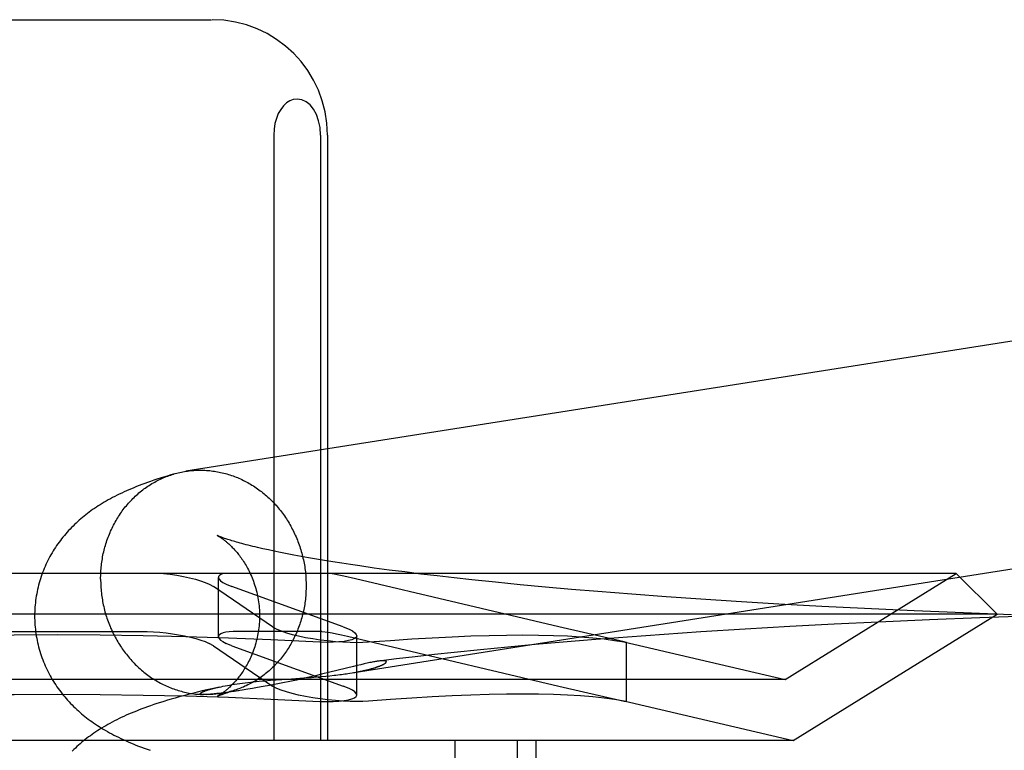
# Model space of a CAD drawing. Header units: inches. Extents: x 0 to 218, y 0 to 141.
# Tile 27 of 76: x 66.821 to 66.992, y 72.867 to 72.993. Entities that reach past the tile are written whole.
import ezdxf

# ---------------------------------------------------------------- set-up
doc = ezdxf.new("R2010")
doc.units = ezdxf.units.IN
doc.header["$LTSCALE"] = 11.987179
doc.header["$MEASUREMENT"] = 0
doc.linetypes.add('HIDDEN', pattern=[0.2, 0.1, -0.1])
doc.layers.add('DEFAULT_2', color=8, linetype='HIDDEN')

msp = doc.modelspace()

# ---------------------------------------------------------------- linework, layer by layer
at = {"layer": 'DEFAULT_2', "color": 8, "linetype": 'HIDDEN'}
for p, q in [((66.80077, 72.99321), (66.85432, 72.99321)), ((66.86511, 72.97321), (66.86511, 72.86821)), ((66.87322, 72.97321), (66.87322, 72.86821)), ((66.87442, 72.97321), (66.87442, 72.86821)), ((66.86418, 72.90127), (66.86321, 72.90148)), ((66.8652, 72.90105), (66.86418, 72.90127)), ((66.86628, 72.90083), (66.8652, 72.90105)), ((66.86742, 72.9006), (66.86628, 72.90083)), ((66.86861, 72.90037), (66.86742, 72.9006)), ((66.86986, 72.90014), (66.86861, 72.90037)), ((66.87116, 72.89991), (66.86986, 72.90014)), ((66.87252, 72.89967), (66.87116, 72.89991)), ((66.87392, 72.89944), (66.87252, 72.89967)), ((66.87538, 72.8992), (66.87392, 72.89944)), ((66.87689, 72.89897), (66.87538, 72.8992)), ((66.87844, 72.89873), (66.87689, 72.89897)), ((66.88005, 72.8985), (66.87844, 72.89873)), ((66.88254, 72.89814), (66.88005, 72.8985)), ((66.98348, 72.89721), (66.67162, 72.89721)), ((66.87926, 72.89627), (66.87727, 72.89672)), ((66.88513, 72.89779), (66.88254, 72.89814)), ((66.88782, 72.89745), (66.88513, 72.89779)), ((66.89059, 72.8971), (66.88782, 72.89745)), ((66.89346, 72.89676), (66.89059, 72.8971)), ((66.89641, 72.89643), (66.89346, 72.89676)), ((66.9538, 72.8788), (66.98348, 72.89721)), ((66.98348, 72.89721), (66.99055, 72.89014)), ((66.8539, 72.89535), (66.85464, 72.89494)), ((66.85551, 72.88623), (66.85551, 72.8965)), ((66.85685, 72.89535), (66.85785, 72.89494)), ((66.91453, 72.88794), (66.87926, 72.89627)), ((66.89944, 72.8961), (66.89641, 72.89643)), ((66.90359, 72.89566), (66.89944, 72.8961)), ((66.90787, 72.89524), (66.90359, 72.89566)), ((66.91226, 72.89483), (66.90787, 72.89524)), ((66.86491, 72.88794), (66.85464, 72.89494)), ((66.87716, 72.88794), (66.85785, 72.89494)), ((66.91675, 72.89444), (66.91226, 72.89483)), ((66.92134, 72.89405), (66.91675, 72.89444)), ((66.92719, 72.89359), (66.92134, 72.89405)), ((66.93315, 72.89315), (66.92719, 72.89359)), ((66.93919, 72.89273), (66.93315, 72.89315)), ((66.94531, 72.89233), (66.93919, 72.89273)), ((66.95271, 72.89189), (66.94531, 72.89233)), ((66.96014, 72.89147), (66.95271, 72.89189)), ((66.99055, 72.89014), (66.66455, 72.89014)), ((66.95518, 72.86821), (66.99055, 72.89014)), ((66.96758, 72.8911), (66.96014, 72.89147)), ((66.9762, 72.8907), (66.96758, 72.8911)), ((66.98472, 72.89035), (66.9762, 72.8907)), ((66.99308, 72.89004), (66.98472, 72.89035)), ((66.9623, 72.88839), (66.95459, 72.88799)), ((66.96998, 72.88877), (66.9623, 72.88839)), ((66.97884, 72.88915), (66.96998, 72.88877)), ((66.98756, 72.88949), (66.97884, 72.88915)), ((66.99608, 72.88978), (66.98756, 72.88949)), ((66.81296, 72.88715), (66.84213, 72.88715)), ((66.87342, 72.88715), (66.85884, 72.88715)), ((66.86491, 72.88794), (66.86565, 72.88754)), ((66.87342, 72.88715), (66.87454, 72.887)), ((66.87716, 72.88794), (66.87816, 72.88754)), ((66.92587, 72.88535), (66.91453, 72.88794)), ((66.9328, 72.88663), (66.92648, 72.88617)), ((66.93917, 72.88706), (66.9328, 72.88663)), ((66.94686, 72.88754), (66.93917, 72.88706)), ((66.95459, 72.88799), (66.94686, 72.88754)), ((66.85464, 72.88467), (66.8539, 72.88508)), ((66.85785, 72.88467), (66.85685, 72.88508)), ((66.87787, 72.88631), (66.88008, 72.88581)), ((66.8795, 72.87612), (66.8795, 72.88639)), ((66.88008, 72.88581), (66.88372, 72.88496)), ((66.88372, 72.88496), (66.91453, 72.87767)), ((66.91046, 72.88487), (66.90568, 72.88443)), ((66.91532, 72.88529), (66.91046, 72.88487)), ((66.92024, 72.88569), (66.91532, 72.88529)), ((66.92648, 72.88617), (66.92024, 72.88569)), ((66.92584, 72.88536), (66.9538, 72.8788)), ((66.92586, 72.88532), (66.92626, 72.88525)), ((66.92626, 72.88525), (66.92587, 72.88535)), ((66.92626, 72.87498), (66.92626, 72.88526)), ((66.85464, 72.88467), (66.86491, 72.87767)), ((66.85785, 72.88467), (66.87716, 72.87767)), ((66.89298, 72.88314), (66.88964, 72.88276)), ((66.89637, 72.8835), (66.89298, 72.88314)), ((66.90098, 72.88398), (66.89637, 72.8835)), ((66.90568, 72.88443), (66.90098, 72.88398)), ((66.88019, 72.88138), (66.87957, 72.88124)), ((66.88637, 72.88238), (66.88332, 72.882)), ((66.88964, 72.88276), (66.88637, 72.88238)), ((66.87337, 72.87971), (66.87234, 72.87947)), ((66.87483, 72.88007), (66.87337, 72.87971)), ((66.87891, 72.88107), (66.87483, 72.88007)), ((66.87833, 72.87991), (66.87873, 72.87998)), ((66.87957, 72.88124), (66.87891, 72.88107)), ((66.9538, 72.8788), (66.7013, 72.8788)), ((66.86257, 72.87851), (66.86355, 72.8786)), ((66.86355, 72.8786), (66.86455, 72.87868)), ((66.86551, 72.878), (66.86436, 72.87778)), ((66.86455, 72.87868), (66.86554, 72.87875)), ((66.86669, 72.87823), (66.86551, 72.878)), ((66.86554, 72.87875), (66.86751, 72.87889)), ((66.86787, 72.87847), (66.86669, 72.87823)), ((66.86751, 72.87889), (66.87034, 72.87909)), ((66.86903, 72.87872), (66.86787, 72.87847)), ((66.87017, 72.87897), (66.86903, 72.87872)), ((66.87127, 72.87922), (66.87017, 72.87897)), ((66.87034, 72.87909), (66.87167, 72.87918)), ((66.87234, 72.87947), (66.87127, 72.87922)), ((66.87167, 72.87918), (66.87252, 72.87925)), ((66.87252, 72.87925), (66.87333, 72.87932)), ((66.87333, 72.87932), (66.87412, 72.87939)), ((66.87412, 72.87939), (66.87486, 72.87947)), ((66.87486, 72.87947), (66.87557, 72.87954)), ((66.85349, 72.8762), (66.85342, 72.8762)), ((66.85358, 72.8762), (66.85349, 72.8762)), ((66.85367, 72.87621), (66.85358, 72.8762)), ((66.85377, 72.87622), (66.85367, 72.87621)), ((66.85388, 72.87622), (66.85377, 72.87622)), ((66.854, 72.87623), (66.85388, 72.87622)), ((66.85412, 72.87624), (66.854, 72.87623)), ((66.85426, 72.87625), (66.85412, 72.87624)), ((66.85441, 72.87627), (66.85426, 72.87625)), ((66.85569, 72.87751), (66.85439, 72.87722)), ((66.85458, 72.87628), (66.85441, 72.87627)), ((66.85475, 72.8763), (66.85458, 72.87628)), ((66.85495, 72.87632), (66.85475, 72.8763)), ((66.85526, 72.87636), (66.85495, 72.87632)), ((66.85561, 72.8764), (66.85526, 72.87636)), ((66.85599, 72.87644), (66.85561, 72.8764)), ((66.85643, 72.8765), (66.85599, 72.87644)), ((66.85694, 72.87657), (66.85643, 72.8765)), ((66.85753, 72.87665), (66.85694, 72.87657)), ((66.85822, 72.87675), (66.85753, 72.87665)), ((66.85902, 72.87687), (66.85822, 72.87675)), ((66.86063, 72.87712), (66.85961, 72.87696)), ((66.86141, 72.87726), (66.86063, 72.87712)), ((66.86229, 72.87741), (66.86141, 72.87726)), ((66.86328, 72.87758), (66.86229, 72.87741)), ((66.86436, 72.87778), (66.86328, 72.87758)), ((66.86565, 72.87727), (66.86491, 72.87767)), ((66.87816, 72.87727), (66.87716, 72.87767)), ((66.91453, 72.87767), (66.92587, 72.87508)), ((66.85292, 72.87619), (66.8529, 72.87619)), ((66.853, 72.87619), (66.85298, 72.87619)), ((66.85304, 72.87619), (66.85302, 72.87619)), ((66.85318, 72.87619), (66.85313, 72.87619)), ((66.85323, 72.87619), (66.85318, 72.87619)), ((66.85329, 72.87619), (66.85323, 72.87619)), ((66.85335, 72.87619), (66.85329, 72.87619)), ((66.85342, 72.8762), (66.85335, 72.87619)), ((66.92584, 72.87509), (66.95518, 72.86821)), ((66.92626, 72.87498), (66.92586, 72.87505)), ((66.92587, 72.87508), (66.92626, 72.87498)), ((66.95518, 72.86821), (66.69991, 72.86821)), ((66.89653, 72.86821), (66.89653, 72.71196)), ((66.90734, 72.86821), (66.90734, 72.71196)), ((66.91055, 72.86821), (66.91055, 72.71196))]:
    msp.add_line(p, q, dxfattribs=at)
for points in [[(66.86916, 72.97945), (66.8685, 72.97936), (66.86788, 72.97914), (66.86731, 72.97877), (66.86678, 72.97827), (66.86631, 72.97765), (66.8659, 72.97693), (66.86557, 72.9761), (66.86532, 72.97519), (66.86517, 72.97423), (66.86511, 72.97321)], [(66.87322, 72.97321), (66.87313, 72.97449), (66.87289, 72.97566), (66.87251, 72.97675), (66.872, 72.97768), (66.8714, 72.97843), (66.87072, 72.97898), (66.86997, 72.97932), (66.86916, 72.97945)], [(67.07035, 72.94938), (67.07008, 72.94938), (67.0698, 72.94939), (67.06953, 72.94938), (67.06925, 72.94938), (67.06898, 72.94936), (67.06871, 72.94935), (67.06843, 72.94932), (67.06816, 72.9493), (67.06789, 72.94927), (67.06762, 72.94923), (67.06735, 72.94919), (66.84986, 72.91491)], [(66.84793, 72.91448), (66.84727, 72.91429), (66.84662, 72.91409), (66.846, 72.9139), (66.84541, 72.91372), (66.84483, 72.91353), (66.84428, 72.91335), (66.84375, 72.91316), (66.84323, 72.91298), (66.84273, 72.9128), (66.84224, 72.91262), (66.84177, 72.91244), (66.8413, 72.91226), (66.84085, 72.91207), (66.84041, 72.91189), (66.83998, 72.91171), (66.83955, 72.91152), (66.83914, 72.91133), (66.83873, 72.91114), (66.83832, 72.91095), (66.83793, 72.91075), (66.83754, 72.91056), (66.83715, 72.91036), (66.83678, 72.91016), (66.83641, 72.90995), (66.83604, 72.90975), (66.83569, 72.90954), (66.83534, 72.90933), (66.835, 72.90912), (66.83466, 72.90891), (66.83434, 72.9087), (66.83402, 72.90848), (66.8337, 72.90827), (66.8334, 72.90805), (66.8331, 72.90783), (66.8328, 72.90761), (66.83251, 72.90738), (66.83222, 72.90715), (66.83194, 72.90692), (66.83165, 72.90668), (66.83138, 72.90644), (66.8311, 72.90619), (66.83082, 72.90594), (66.83055, 72.90568), (66.83029, 72.90542), (66.83003, 72.90516), (66.82977, 72.90489), (66.82952, 72.90462), (66.82927, 72.90435), (66.82903, 72.90407), (66.82879, 72.90379), (66.82855, 72.90351), (66.82832, 72.90322), (66.8281, 72.90293), (66.82788, 72.90263), (66.82766, 72.90233), (66.82745, 72.90203), (66.82724, 72.90172), (66.82704, 72.90141), (66.82684, 72.90109), (66.82665, 72.90077), (66.82646, 72.90045), (66.82628, 72.90012), (66.8261, 72.89979), (66.82593, 72.89945), (66.82576, 72.89912), (66.8256, 72.89877), (66.82545, 72.89843), (66.8253, 72.89808), (66.82515, 72.89772), (66.82502, 72.89737), (66.82488, 72.89701), (66.82476, 72.89665), (66.82464, 72.89628), (66.82453, 72.89592), (66.82442, 72.89555), (66.82432, 72.89517), (66.82423, 72.8948), (66.82414, 72.89442), (66.82406, 72.89405), (66.82399, 72.89367), (66.82392, 72.89328), (66.82386, 72.8929), (66.82381, 72.89252), (66.82376, 72.89213), (66.82372, 72.89175), (66.82369, 72.89136), (66.82367, 72.89097), (66.82365, 72.89058), (66.82364, 72.89019), (66.82364, 72.88983)], [(66.83508, 72.8962), (66.83508, 72.8965), (66.83509, 72.8968), (66.8351, 72.8971), (66.83511, 72.89739), (66.83513, 72.89769), (66.83515, 72.89799), (66.83518, 72.89829), (66.83521, 72.89858), (66.83525, 72.89888), (66.83529, 72.89917), (66.83533, 72.89947), (66.83538, 72.89976), (66.83543, 72.90005), (66.83549, 72.90035), (66.83555, 72.90064), (66.83562, 72.90093), (66.83568, 72.90121), (66.83576, 72.9015), (66.83583, 72.90178), (66.83592, 72.90207), (66.836, 72.90235), (66.83609, 72.90263), (66.83618, 72.90291), (66.83628, 72.90319), (66.83638, 72.90346), (66.83649, 72.90374), (66.8366, 72.90401), (66.83671, 72.90428), (66.83682, 72.90454), (66.83695, 72.90481), (66.83707, 72.90507), (66.8372, 72.90533), (66.83733, 72.90559), (66.83746, 72.90585), (66.8376, 72.9061), (66.83775, 72.90635), (66.83789, 72.9066), (66.83804, 72.90685), (66.8382, 72.90709), (66.83835, 72.90733), (66.83851, 72.90757), (66.83868, 72.90781), (66.83884, 72.90804), (66.83901, 72.90827), (66.83919, 72.9085), (66.83936, 72.90872), (66.83955, 72.90894), (66.83973, 72.90916), (66.83991, 72.90937), (66.8401, 72.90958), (66.8403, 72.90979), (66.84049, 72.90999), (66.84069, 72.91019), (66.84089, 72.91039), (66.8411, 72.91059), (66.8413, 72.91078), (66.84151, 72.91096), (66.84173, 72.91115), (66.84194, 72.91132), (66.84216, 72.9115), (66.84238, 72.91167), (66.8426, 72.91184), (66.84283, 72.912), (66.84305, 72.91216), (66.84328, 72.91232), (66.84352, 72.91247), (66.84375, 72.91262), (66.84399, 72.91277), (66.84423, 72.91291), (66.84447, 72.91304), (66.84471, 72.91318), (66.84496, 72.9133), (66.8452, 72.91343), (66.84545, 72.91355), (66.8457, 72.91366), (66.84595, 72.91377), (66.84621, 72.91388), (66.84646, 72.91398), (66.84672, 72.91408), (66.84698, 72.91417), (66.84724, 72.91426), (66.8475, 72.91435), (66.84776, 72.91443)], [(66.84793, 72.91448), (66.84802, 72.9145), (66.84829, 72.91458), (66.84855, 72.91464), (66.84882, 72.91471), (66.84909, 72.91476), (66.84936, 72.91482), (66.84962, 72.91487), (66.84986, 72.91491)], [(66.84989, 72.91491), (66.85017, 72.91495), (66.85044, 72.91499), (66.85071, 72.91502), (66.85098, 72.91504), (66.85126, 72.91506), (66.85153, 72.91508), (66.8518, 72.91509), (66.85208, 72.9151), (66.85235, 72.9151), (66.85263, 72.9151), (66.8529, 72.9151)], [(66.8529, 72.9151), (66.85317, 72.91508), (66.85345, 72.91507), (66.85372, 72.91505), (66.854, 72.91502), (66.85427, 72.915), (66.85454, 72.91496), (66.85482, 72.91492), (66.85509, 72.91488), (66.85536, 72.91483), (66.85563, 72.91478), (66.8559, 72.91472), (66.85617, 72.91466), (66.85644, 72.9146), (66.85671, 72.91453), (66.85698, 72.91445), (66.85725, 72.91437), (66.85751, 72.91429), (66.85778, 72.9142), (66.85804, 72.91411), (66.8583, 72.91401), (66.85856, 72.91391), (66.85882, 72.91381), (66.85908, 72.9137), (66.85934, 72.91358), (66.85959, 72.91346), (66.85985, 72.91334), (66.8601, 72.91321), (66.86035, 72.91308), (66.8606, 72.91295), (66.86084, 72.91281), (66.86109, 72.91267), (66.86133, 72.91252), (66.86157, 72.91237), (66.86181, 72.91221), (66.86205, 72.91205), (66.86228, 72.91189), (66.86251, 72.91172), (66.86274, 72.91155), (66.86297, 72.91138), (66.8632, 72.9112), (66.86342, 72.91102), (66.86364, 72.91083), (66.86386, 72.91064), (66.86407, 72.91045), (66.86429, 72.91025), (66.8645, 72.91006), (66.8647, 72.90985), (66.86491, 72.90965), (66.86511, 72.90944), (66.86531, 72.90922), (66.8655, 72.90901), (66.86569, 72.90879), (66.86588, 72.90856), (66.86607, 72.90834), (66.86625, 72.90811), (66.86643, 72.90788), (66.86661, 72.90764), (66.86678, 72.90741), (66.86696, 72.90717), (66.86712, 72.90692), (66.86729, 72.90668), (66.86745, 72.90643), (66.8676, 72.90618), (66.86776, 72.90593), (66.86791, 72.90567), (66.86805, 72.90541), (66.8682, 72.90515), (66.86833, 72.90489), (66.86847, 72.90463), (66.8686, 72.90436), (66.86873, 72.90409), (66.86885, 72.90382), (66.86897, 72.90355), (66.86909, 72.90327), (66.8692, 72.90299), (66.86931, 72.90272), (66.86942, 72.90244), (66.86952, 72.90215), (66.86962, 72.90187), (66.86971, 72.90159), (66.8698, 72.9013), (66.86988, 72.90101), (66.86996, 72.90072), (66.87004, 72.90043), (66.87011, 72.90014), (66.87018, 72.89985), (66.87025, 72.89956), (66.87031, 72.89926), (66.87037, 72.89897), (66.87042, 72.89867), (66.87047, 72.89838), (66.87051, 72.89808), (66.87055, 72.89778), (66.87059, 72.89748), (66.87062, 72.89719), (66.87065, 72.89689), (66.87067, 72.89659), (66.87069, 72.89629), (66.8707, 72.89599), (66.87071, 72.89569), (66.87072, 72.89539), (66.87072, 72.89509)], [(66.87557, 72.87954), (66.8759, 72.87958), (66.87623, 72.87962), (66.87655, 72.87966), (66.87685, 72.8797), (66.87715, 72.87974), (66.87744, 72.87978), (66.87771, 72.87982), (66.87798, 72.87986), (67.07339, 72.91066)], [(66.85533, 72.90376), (66.85532, 72.90377), (66.85533, 72.90376), (66.85534, 72.90376), (66.85536, 72.90375), (66.85539, 72.90373), (66.85542, 72.90371), (66.85546, 72.90369), (66.8555, 72.90367), (66.85555, 72.90364), (66.85561, 72.9036), (66.85567, 72.90357), (66.85574, 72.90352), (66.85581, 72.90348), (66.85588, 72.90343), (66.85596, 72.90338), (66.85604, 72.90332), (66.85613, 72.90326), (66.85622, 72.9032), (66.85631, 72.90313), (66.85641, 72.90306), (66.85651, 72.90298), (66.85661, 72.9029), (66.85672, 72.90282), (66.85683, 72.90273), (66.85694, 72.90264), (66.85705, 72.90254), (66.85717, 72.90244), (66.85729, 72.90233), (66.85741, 72.90222), (66.85754, 72.9021), (66.85766, 72.90198), (66.85779, 72.90186), (66.85792, 72.90172), (66.85805, 72.90159), (66.85819, 72.90144), (66.85832, 72.9013), (66.85846, 72.90114), (66.8586, 72.90098), (66.85874, 72.90082), (66.85888, 72.90065), (66.85902, 72.90047), (66.85916, 72.90029), (66.8593, 72.9001), (66.85945, 72.8999), (66.85959, 72.8997), (66.85973, 72.89949), (66.85988, 72.89927), (66.86002, 72.89905), (66.86016, 72.89882), (66.8603, 72.89858), (66.86044, 72.89834), (66.86058, 72.89809), (66.86071, 72.89783), (66.86084, 72.89757), (66.86097, 72.8973), (66.8611, 72.89702), (66.86122, 72.89674), (66.86135, 72.89645), (66.86146, 72.89616), (66.86157, 72.89586), (66.86168, 72.89555), (66.86179, 72.89524), (66.86189, 72.89493), (66.86198, 72.89461), (66.86207, 72.89428), (66.86215, 72.89395), (66.86223, 72.89362), (66.8623, 72.89329), (66.86236, 72.89295), (66.86242, 72.89261), (66.86247, 72.89226), (66.86251, 72.89192), (66.86255, 72.89157), (66.86258, 72.89122), (66.86261, 72.89087), (66.86262, 72.89051), (66.86263, 72.89016), (66.86264, 72.88983)], [(66.86321, 72.90148), (66.86231, 72.90169), (66.86187, 72.90179), (66.86146, 72.90189), (66.86106, 72.90199), (66.86067, 72.90209), (66.8603, 72.90218), (66.85994, 72.90228), (66.8596, 72.90237), (66.85927, 72.90246), (66.85895, 72.90254), (66.85866, 72.90263), (66.85837, 72.90271), (66.8581, 72.90279), (66.85784, 72.90287), (66.8576, 72.90294), (66.85737, 72.90301), (66.85716, 72.90308), (66.85696, 72.90315), (66.85677, 72.90321), (66.85659, 72.90327), (66.85643, 72.90333), (66.85628, 72.90338), (66.85614, 72.90343), (66.85602, 72.90348), (66.8559, 72.90352), (66.8558, 72.90356), (66.85571, 72.9036), (66.85563, 72.90363), (66.85556, 72.90366), (66.8555, 72.90369), (66.85544, 72.90371), (66.8554, 72.90373), (66.85537, 72.90374), (66.85534, 72.90376), (66.85534, 72.90376)], [(66.84596, 72.89721), (66.84715, 72.89706), (66.84832, 72.89688), (66.84944, 72.89668), (66.85051, 72.89645), (66.85151, 72.89619), (66.85242, 72.89592), (66.85322, 72.89564), (66.8539, 72.89535)], [(66.85651, 72.89721), (66.85605, 72.89706), (66.85573, 72.89688), (66.85555, 72.89668), (66.85551, 72.89651)], [(66.87727, 72.89672), (66.87639, 72.89691), (66.87561, 72.89707), (66.87492, 72.89721)], [(66.83508, 72.8962), (66.83508, 72.8959), (66.83509, 72.8956), (66.8351, 72.8953), (66.83511, 72.895), (66.83513, 72.8947), (66.83515, 72.8944), (66.83518, 72.8941), (66.83521, 72.8938), (66.83525, 72.8935), (66.83529, 72.89321), (66.83533, 72.89291), (66.83538, 72.89261), (66.83543, 72.89232), (66.83549, 72.89202), (66.83555, 72.89173), (66.83562, 72.89144), (66.83568, 72.89114), (66.83576, 72.89085), (66.83583, 72.89056), (66.83592, 72.89027), (66.836, 72.88999), (66.83609, 72.8897), (66.83618, 72.88942), (66.83628, 72.88913), (66.83638, 72.88885), (66.83649, 72.88857), (66.8366, 72.88829), (66.83671, 72.88802), (66.83682, 72.88774), (66.83695, 72.88747), (66.83707, 72.8872), (66.8372, 72.88693), (66.83733, 72.88666), (66.83746, 72.8864), (66.8376, 72.88613), (66.83775, 72.88587), (66.83789, 72.88562), (66.83804, 72.88536), (66.8382, 72.88511), (66.83835, 72.88486), (66.83851, 72.88461), (66.83868, 72.88436), (66.83884, 72.88412), (66.83901, 72.88388), (66.83919, 72.88364), (66.83936, 72.88341), (66.83955, 72.88318), (66.83973, 72.88295), (66.83991, 72.88272), (66.8401, 72.8825), (66.8403, 72.88228), (66.84049, 72.88206), (66.84069, 72.88185), (66.84089, 72.88164), (66.8411, 72.88143), (66.8413, 72.88123), (66.84151, 72.88103), (66.84173, 72.88084), (66.84194, 72.88064), (66.84216, 72.88045), (66.84238, 72.88027), (66.8426, 72.88009), (66.84283, 72.87991), (66.84305, 72.87973), (66.84328, 72.87956), (66.84352, 72.8794), (66.84375, 72.87923), (66.84399, 72.87907), (66.84423, 72.87892), (66.84447, 72.87877), (66.84471, 72.87862), (66.84496, 72.87848), (66.8452, 72.87834), (66.84545, 72.8782), (66.8457, 72.87807), (66.84595, 72.87795), (66.84621, 72.87782), (66.84646, 72.8777), (66.84672, 72.87759), (66.84698, 72.87748), (66.84724, 72.87738), (66.8475, 72.87727), (66.84776, 72.87718), (66.84802, 72.87709), (66.84829, 72.877), (66.84855, 72.87691), (66.84882, 72.87683), (66.84909, 72.87676), (66.84936, 72.87669), (66.84962, 72.87662), (66.84989, 72.87656), (66.85017, 72.87651), (66.85044, 72.87645), (66.85071, 72.87641), (66.85098, 72.87636), (66.85126, 72.87633), (66.85153, 72.87629), (66.8518, 72.87626), (66.85208, 72.87624), (66.85235, 72.87622), (66.85263, 72.8762), (66.8529, 72.87619)], [(66.85551, 72.89651), (66.85552, 72.89645), (66.85563, 72.89619), (66.85589, 72.89592), (66.8563, 72.89564), (66.85685, 72.89535)], [(66.87072, 72.89509), (66.87072, 72.89479), (66.87071, 72.89449), (66.8707, 72.89419), (66.87069, 72.89389), (66.87067, 72.8936), (66.87065, 72.8933), (66.87062, 72.893), (66.87059, 72.8927), (66.87055, 72.89241), (66.87051, 72.89211), (66.87047, 72.89182), (66.87042, 72.89152), (66.87037, 72.89123), (66.87031, 72.89094), (66.87025, 72.89065), (66.87018, 72.89036), (66.87011, 72.89007), (66.87004, 72.88979), (66.86996, 72.8895), (66.86988, 72.88922), (66.8698, 72.88894), (66.86971, 72.88866), (66.86962, 72.88838), (66.86952, 72.8881), (66.86942, 72.88782), (66.86931, 72.88755), (66.8692, 72.88728), (66.86909, 72.88701), (66.86897, 72.88674), (66.86885, 72.88648), (66.86873, 72.88621), (66.8686, 72.88595), (66.86847, 72.88569), (66.86833, 72.88544), (66.8682, 72.88518), (66.86805, 72.88493), (66.86791, 72.88468), (66.86776, 72.88444), (66.8676, 72.88419), (66.86745, 72.88395), (66.86729, 72.88371), (66.86712, 72.88348), (66.86696, 72.88325), (66.86678, 72.88302), (66.86661, 72.88279), (66.86643, 72.88257), (66.86625, 72.88235), (66.86607, 72.88213), (66.86588, 72.88192), (66.86569, 72.8817), (66.8655, 72.8815), (66.86531, 72.88129), (66.86511, 72.88109), (66.86491, 72.8809), (66.8647, 72.8807), (66.8645, 72.88051), (66.86429, 72.88032), (66.86407, 72.88014), (66.86386, 72.87996), (66.86364, 72.87979), (66.86342, 72.87961), (66.8632, 72.87945), (66.86297, 72.87928), (66.86274, 72.87912), (66.86251, 72.87897), (66.86228, 72.87881), (66.86205, 72.87866), (66.86181, 72.87852), (66.86157, 72.87838), (66.86133, 72.87824), (66.86109, 72.87811), (66.86084, 72.87798), (66.8606, 72.87786), (66.86035, 72.87774), (66.8601, 72.87763), (66.85985, 72.87751), (66.85959, 72.87741), (66.85934, 72.8773), (66.85908, 72.87721), (66.85882, 72.87711), (66.85856, 72.87702), (66.8583, 72.87694), (66.85806, 72.87686)], [(66.82364, 72.88983), (66.82364, 72.88947), (66.82365, 72.88908), (66.82367, 72.88869), (66.82369, 72.8883), (66.82372, 72.88791), (66.82376, 72.88752), (66.82381, 72.88713), (66.82386, 72.88674), (66.82392, 72.88635), (66.82399, 72.88597), (66.82407, 72.88559), (66.82415, 72.88521), (66.82424, 72.88483), (66.82433, 72.88445), (66.82443, 72.88407), (66.82454, 72.8837), (66.82466, 72.88333), (66.82478, 72.88296), (66.82491, 72.8826), (66.82504, 72.88224), (66.82518, 72.88188), (66.82533, 72.88152), (66.82548, 72.88117), (66.82564, 72.88082), (66.8258, 72.88048), (66.82597, 72.88014), (66.82614, 72.8798), (66.82633, 72.87947), (66.82651, 72.87914), (66.8267, 72.87881), (66.8269, 72.87849), (66.8271, 72.87817), (66.8273, 72.87786), (66.82751, 72.87755), (66.82773, 72.87724), (66.82795, 72.87694), (66.82817, 72.87665), (66.8284, 72.87635), (66.82863, 72.87606), (66.82887, 72.87578), (66.82911, 72.8755), (66.82936, 72.87522), (66.82961, 72.87494), (66.82987, 72.87467), (66.83013, 72.8744), (66.83039, 72.87414), (66.83067, 72.87388), (66.83094, 72.87362), (66.83122, 72.87337), (66.8315, 72.87312), (66.83178, 72.87288), (66.83207, 72.87264), (66.83236, 72.87241), (66.83265, 72.87218), (66.83294, 72.87195), (66.83325, 72.87173), (66.83355, 72.87151), (66.83386, 72.87129), (66.83418, 72.87107), (66.83451, 72.87086), (66.83484, 72.87064), (66.83518, 72.87043), (66.83553, 72.87022), (66.83589, 72.87001), (66.83625, 72.8698), (66.83662, 72.86959), (66.837, 72.86939), (66.83739, 72.86918), (66.83778, 72.86898), (66.83818, 72.86879), (66.83859, 72.86859), (66.839, 72.8684), (66.83942, 72.86821), (66.83985, 72.86802), (66.84029, 72.86783), (66.84074, 72.86764), (66.8412, 72.86745), (66.84166, 72.86727), (66.84215, 72.86708), (66.84264, 72.8669), (66.84315, 72.86671), (66.84368, 72.86653)], [(66.86264, 72.88983), (66.86263, 72.88951), (66.86262, 72.88916), (66.86261, 72.88881), (66.86258, 72.88846), (66.86255, 72.88812), (66.86252, 72.88777), (66.86247, 72.88743), (66.86242, 72.88709), (66.86237, 72.88675), (66.8623, 72.88642), (66.86223, 72.88608), (66.86216, 72.88576), (66.86208, 72.88543), (66.86199, 72.88511), (66.8619, 72.88479), (66.8618, 72.88448), (66.8617, 72.88417), (66.8616, 72.88387), (66.86149, 72.88357), (66.86137, 72.88328), (66.86125, 72.88299), (66.86113, 72.88271), (66.86101, 72.88244), (66.86088, 72.88217), (66.86075, 72.88191), (66.86061, 72.88165), (66.86048, 72.8814), (66.86034, 72.88116), (66.8602, 72.88092), (66.86006, 72.88069), (66.85992, 72.88047), (66.85978, 72.88025), (66.85964, 72.88004), (66.8595, 72.87984), (66.85936, 72.87964), (66.85922, 72.87945), (66.85908, 72.87927), (66.85894, 72.87909), (66.8588, 72.87892), (66.85866, 72.87875), (66.85852, 72.87859), (66.85839, 72.87844), (66.85825, 72.87829), (66.85812, 72.87815), (66.85799, 72.87801), (66.85786, 72.87788), (66.85773, 72.87775), (66.8576, 72.87763), (66.85748, 72.87751), (66.85736, 72.8774), (66.85724, 72.87729), (66.85712, 72.87719), (66.857, 72.87709), (66.85689, 72.87699), (66.85678, 72.8769), (66.85668, 72.87681), (66.85657, 72.87673), (66.85647, 72.87665), (66.85637, 72.87658), (66.85628, 72.87651), (66.85619, 72.87645), (66.8561, 72.87638), (66.85601, 72.87633), (66.85593, 72.87627), (66.85586, 72.87622), (66.85579, 72.87617), (66.85572, 72.87613), (66.85565, 72.87609), (66.8556, 72.87606), (66.85554, 72.87602), (66.85549, 72.876), (66.85545, 72.87597), (66.85541, 72.87595), (66.85538, 72.87593), (66.85536, 72.87592), (66.85534, 72.87591), (66.85533, 72.87591)], [(66.82755, 72.88654), (66.82009, 72.8865), (66.81265, 72.88639), (66.80523, 72.88622), (66.79784, 72.88599), (66.7905, 72.88568), (66.78321, 72.88532)], [(66.87188, 72.88532), (66.86459, 72.88568), (66.85725, 72.88599), (66.84986, 72.88622), (66.84244, 72.88639), (66.835, 72.8865), (66.82755, 72.88654)], [(66.84213, 72.88715), (66.84318, 72.88713), (66.84426, 72.88708), (66.84535, 72.88699), (66.84645, 72.88688), (66.84754, 72.88674), (66.84861, 72.88656), (66.84965, 72.88636), (66.85064, 72.88614), (66.85158, 72.8859), (66.85244, 72.88564), (66.85322, 72.88537), (66.8539, 72.88508)], [(66.85884, 72.88715), (66.85806, 72.88713), (66.85738, 72.88708), (66.85679, 72.88699), (66.85631, 72.88688), (66.85593, 72.88674), (66.85567, 72.88656), (66.85553, 72.88636), (66.85551, 72.88624)], [(66.86565, 72.88754), (66.8664, 72.88722), (66.86729, 72.88692), (66.8683, 72.88664), (66.86942, 72.88637), (66.87062, 72.88612), (66.87188, 72.8859), (66.87318, 72.88571), (66.8745, 72.88555), (66.87582, 72.88542), (66.87711, 72.88533), (66.87834, 72.88527), (66.8795, 72.88525), (66.88057, 72.88527), (66.88153, 72.88532)], [(66.87454, 72.887), (66.87521, 72.88688), (66.87599, 72.88672), (66.87688, 72.88653), (66.87787, 72.88631)], [(66.87816, 72.88754), (66.87876, 72.88722), (66.87918, 72.88692), (66.87943, 72.88664), (66.8795, 72.88639)], [(66.88153, 72.88532), (66.88536, 72.8856), (66.88905, 72.88584), (66.8926, 72.88605), (66.89603, 72.88622), (66.89931, 72.88636), (66.90246, 72.88646), (66.90546, 72.88652), (66.90833, 72.88654), (66.91105, 72.88652), (66.91362, 72.88646), (66.91604, 72.88636), (66.91831, 72.88622), (66.92043, 72.88605), (66.9224, 72.88584), (66.92421, 72.8856), (66.92586, 72.88532)], [(66.85551, 72.88624), (66.85552, 72.88614), (66.85564, 72.8859), (66.8559, 72.88564), (66.8563, 72.88537), (66.85685, 72.88508)], [(66.8795, 72.88639), (66.8794, 72.88612), (66.87912, 72.8859), (66.87867, 72.88571), (66.87806, 72.88555), (66.8773, 72.88542), (66.87641, 72.88533), (66.87541, 72.88527), (66.8743, 72.88525), (66.87312, 72.88527), (66.87188, 72.88532)], [(66.87873, 72.87998), (66.87896, 72.88002), (66.87918, 72.88005), (66.87939, 72.88009), (66.87959, 72.88013), (66.87979, 72.88017), (66.87998, 72.8802), (66.88016, 72.88024), (66.88033, 72.88028), (66.8805, 72.88031), (66.88066, 72.88035), (66.88082, 72.88038), (66.88096, 72.88041), (66.88111, 72.88045), (66.88124, 72.88048), (66.88137, 72.88051), (66.8815, 72.88054), (66.88161, 72.88057), (66.88173, 72.8806), (66.88184, 72.88063), (66.88194, 72.88066), (66.88205, 72.88069), (66.88214, 72.88071), (66.88224, 72.88074), (66.88233, 72.88076), (66.88241, 72.88079), (66.8825, 72.88082), (66.88258, 72.88084), (66.88265, 72.88086), (66.88273, 72.88089), (66.8828, 72.88091), (66.88287, 72.88093), (66.88293, 72.88095), (66.883, 72.88098), (66.88306, 72.881), (66.88312, 72.88102), (66.88318, 72.88104), (66.88323, 72.88106), (66.88329, 72.88108), (66.88334, 72.8811), (66.88339, 72.88112), (66.88344, 72.88113), (66.88349, 72.88115), (66.88353, 72.88117), (66.88358, 72.88119), (66.88362, 72.88121), (66.88366, 72.88122), (66.8837, 72.88124), (66.88374, 72.88126), (66.88378, 72.88127), (66.88382, 72.88129), (66.88386, 72.88131), (66.88389, 72.88132), (66.88393, 72.88134), (66.88396, 72.88136), (66.88399, 72.88137), (66.88403, 72.88139), (66.88406, 72.8814), (66.88409, 72.88142), (66.88412, 72.88143), (66.88415, 72.88145), (66.88418, 72.88147), (66.8842, 72.88148), (66.88423, 72.8815), (66.88426, 72.88151), (66.88428, 72.88153), (66.88431, 72.88154), (66.88433, 72.88156), (66.88436, 72.88157), (66.88438, 72.88159), (66.8844, 72.8816), (66.88442, 72.88162), (66.88445, 72.88163), (66.88447, 72.88165), (66.88448, 72.88166), (66.8845, 72.88168), (66.88452, 72.88169), (66.88454, 72.88171), (66.88455, 72.88173), (66.88457, 72.88174), (66.88458, 72.88176), (66.88459, 72.88177), (66.8846, 72.88179), (66.88461, 72.8818), (66.88462, 72.88182), (66.88463, 72.88183), (66.88463, 72.88185), (66.88464, 72.88186), (66.88464, 72.88188), (66.88464, 72.88189), (66.88464, 72.88191), (66.88463, 72.88192), (66.88462, 72.88193), (66.88461, 72.88195), (66.8846, 72.88196), (66.88458, 72.88197), (66.88457, 72.88199), (66.88454, 72.882), (66.88452, 72.88201), (66.88448, 72.88202), (66.88445, 72.88203), (66.88441, 72.88204), (66.88437, 72.88204), (66.88432, 72.88205), (66.88426, 72.88205), (66.8842, 72.88206), (66.88414, 72.88206), (66.88407, 72.88206), (66.88399, 72.88206), (66.8839, 72.88206), (66.88381, 72.88205), (66.88371, 72.88204), (66.8836, 72.88203), (66.88348, 72.88202), (66.88335, 72.88201)], [(66.88332, 72.882), (66.88321, 72.88199), (66.88307, 72.88197), (66.88291, 72.88194), (66.88275, 72.88192), (66.88257, 72.88189), (66.88238, 72.88185), (66.88219, 72.88182), (66.88198, 72.88178), (66.88176, 72.88173), (66.88153, 72.88168), (66.88129, 72.88163), (66.88103, 72.88158), (66.88076, 72.88152), (66.88019, 72.88138)], [(66.85565, 72.8775), (66.85596, 72.87756), (66.8563, 72.87763), (66.85667, 72.8777), (66.85706, 72.87778), (66.85746, 72.87785), (66.85789, 72.87792), (66.85832, 72.87799), (66.85877, 72.87806), (66.85922, 72.87812), (66.85969, 72.87818), (66.86015, 72.87824), (66.86063, 72.8783), (66.86111, 72.87836), (66.86159, 72.87841), (66.86208, 72.87846), (66.86257, 72.87851)], [(66.78321, 72.87505), (66.7905, 72.87541), (66.79784, 72.87572), (66.80523, 72.87595), (66.81265, 72.87612), (66.82009, 72.87623), (66.82755, 72.87626)], [(66.82755, 72.87626), (66.835, 72.87623), (66.84244, 72.87612), (66.84986, 72.87595), (66.85725, 72.87572), (66.86459, 72.87541), (66.87188, 72.87505)], [(66.85439, 72.87722), (66.85353, 72.87702), (66.85269, 72.87682), (66.85185, 72.87661), (66.85104, 72.87641), (66.85024, 72.87621), (66.84947, 72.876), (66.84873, 72.8758), (66.84801, 72.8756), (66.84733, 72.8754), (66.84667, 72.8752), (66.84604, 72.87501), (66.84544, 72.87482), (66.84485, 72.87463), (66.84429, 72.87445), (66.84375, 72.87426), (66.84323, 72.87408), (66.84272, 72.87389), (66.84223, 72.87371), (66.84175, 72.87353), (66.84128, 72.87334), (66.84082, 72.87316), (66.84037, 72.87297), (66.83994, 72.87278), (66.83951, 72.8726), (66.83909, 72.8724), (66.83867, 72.87221), (66.83827, 72.87202), (66.83787, 72.87182), (66.83747, 72.87162), (66.83708, 72.87142), (66.8367, 72.87121), (66.83633, 72.87101), (66.83597, 72.8708), (66.83561, 72.87059), (66.83526, 72.87038), (66.83491, 72.87016), (66.83458, 72.86995), (66.83425, 72.86973), (66.83393, 72.86951), (66.83361, 72.8693), (66.8333, 72.86907), (66.833, 72.86885), (66.8327, 72.86862), (66.83241, 72.8684), (66.83212, 72.86816), (66.83183, 72.86792), (66.83155, 72.86768), (66.83126, 72.86743), (66.83098, 72.86718), (66.83071, 72.86693), (66.83044, 72.86666), (66.83017, 72.8664)], [(66.85285, 72.87619), (66.85283, 72.87619), (66.85281, 72.87619), (66.8528, 72.8762), (66.85278, 72.8762), (66.85276, 72.8762), (66.85275, 72.8762), (66.85273, 72.8762), (66.85271, 72.8762), (66.8527, 72.8762), (66.85268, 72.87621), (66.85266, 72.87621), (66.85265, 72.87621), (66.85263, 72.87621), (66.85262, 72.87621), (66.8526, 72.87622), (66.85259, 72.87622), (66.85257, 72.87622), (66.85255, 72.87622), (66.85254, 72.87623), (66.85252, 72.87623), (66.85251, 72.87623), (66.85249, 72.87624), (66.85248, 72.87624), (66.85246, 72.87625), (66.85245, 72.87625), (66.85244, 72.87626), (66.85243, 72.87626), (66.85241, 72.87627), (66.8524, 72.87628), (66.85239, 72.87628), (66.85239, 72.87629), (66.85238, 72.8763), (66.85237, 72.87631), (66.85237, 72.87631), (66.85236, 72.87632), (66.85236, 72.87633), (66.85236, 72.87634), (66.85236, 72.87636), (66.85237, 72.87637), (66.85237, 72.87638), (66.85238, 72.87639), (66.85239, 72.87641), (66.8524, 72.87642), (66.85242, 72.87644), (66.85244, 72.87645), (66.85246, 72.87647), (66.85248, 72.87649), (66.85251, 72.87651), (66.85254, 72.87653), (66.85258, 72.87655), (66.85262, 72.87657), (66.85266, 72.8766), (66.85272, 72.87662), (66.85277, 72.87665), (66.85283, 72.87668), (66.8529, 72.87671), (66.85297, 72.87674), (66.85306, 72.87677), (66.85315, 72.8768), (66.85324, 72.87684), (66.85335, 72.87688), (66.85347, 72.87692), (66.8536, 72.87696), (66.85374, 72.877), (66.85389, 72.87705), (66.85405, 72.87709), (66.85422, 72.87714), (66.85441, 72.8772), (66.85462, 72.87725), (66.85484, 72.87731), (66.85509, 72.87737), (66.85535, 72.87743), (66.85565, 72.8775)], [(66.85962, 72.87696), (66.8559, 72.87638), (66.85563, 72.87634), (66.85536, 72.8763), (66.85509, 72.87627), (66.85482, 72.87624), (66.85454, 72.87622), (66.85427, 72.87621), (66.854, 72.87619), (66.85372, 72.87619), (66.85345, 72.87618), (66.85317, 72.87619), (66.8529, 72.87619)], [(66.85532, 72.8759), (66.85532, 72.8759), (66.85533, 72.87591), (66.85535, 72.87591), (66.85537, 72.87592), (66.8554, 72.87594), (66.85545, 72.87596), (66.8555, 72.87598), (66.85556, 72.87601), (66.85563, 72.87604), (66.85571, 72.87607), (66.8558, 72.87611), (66.8559, 72.87614), (66.85602, 72.87619), (66.85614, 72.87623), (66.85628, 72.87628), (66.85643, 72.87634), (66.85659, 72.87639), (66.85676, 72.87645), (66.85694, 72.87651), (66.85714, 72.87658), (66.85735, 72.87665), (66.85758, 72.87672), (66.85782, 72.87679), (66.85806, 72.87686)], [(66.85806, 72.87686), (66.85778, 72.87678), (66.85751, 72.87671), (66.85725, 72.87664), (66.85698, 72.87658), (66.85671, 72.87652), (66.85644, 72.87647), (66.85617, 72.87642), (66.85594, 72.87638)], [(66.88153, 72.87505), (66.88057, 72.87499), (66.8795, 72.87498), (66.87834, 72.875), (66.87711, 72.87506), (66.87582, 72.87515), (66.8745, 72.87528), (66.87318, 72.87544), (66.87188, 72.87563), (66.87061, 72.87585), (66.86942, 72.8761), (66.8683, 72.87636), (66.86729, 72.87665), (66.8664, 72.87695), (66.86565, 72.87727)], [(66.8795, 72.87612), (66.87943, 72.87636), (66.87918, 72.87665), (66.87875, 72.87695), (66.87816, 72.87727)], [(66.92586, 72.87505), (66.92421, 72.87533), (66.9224, 72.87557), (66.92043, 72.87578), (66.91831, 72.87595), (66.91604, 72.87609), (66.91362, 72.87619), (66.91105, 72.87624), (66.90833, 72.87626), (66.90546, 72.87624), (66.90246, 72.87619), (66.89931, 72.87609), (66.89603, 72.87595), (66.8926, 72.87578), (66.88905, 72.87557), (66.88536, 72.87533), (66.88153, 72.87505)], [(66.85313, 72.87619), (66.85308, 72.87619), (66.85306, 72.87619)], [(66.87188, 72.87505), (66.87312, 72.87499), (66.87431, 72.87498), (66.87541, 72.875), (66.87642, 72.87506), (66.87731, 72.87515), (66.87806, 72.87528), (66.87867, 72.87544), (66.87912, 72.87563), (66.8794, 72.87585), (66.8795, 72.87612)]]:
    msp.add_lwpolyline(points, dxfattribs=at)
for centre, radius, start, end in [((66.85442, 72.97321), 0.02, 0, 90), ((67.1768, 72.66646), 0.25, 90, 270)]:
    msp.add_arc(centre, radius, start, end, dxfattribs=at)

doc.saveas('drawing.dxf')
